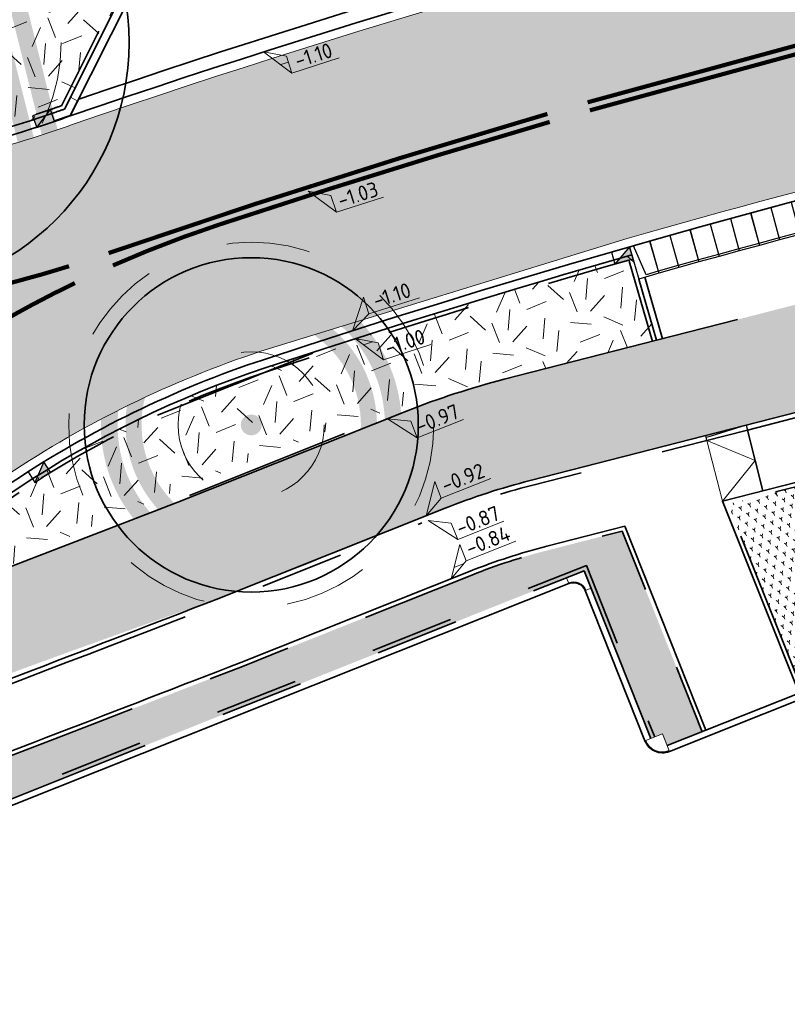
# Model space of a CAD drawing. Header units: metres. Extents: x 126075 to 126745, y 502461 to 502767.
# Tile 30 of 94: x 126613 to 126632, y 502531 to 502554. Entities that reach past the tile are written whole.
import ezdxf
from ezdxf.enums import TextEntityAlignment as Align

# ---------------------------------------------------------------- set-up
doc = ezdxf.new("R2010")
doc.units = ezdxf.units.M
for name, pattern in [('NLCS-HIDDEN', [4, 2, -2]), ('VH-OPSLUITBAND-SO', [10, 4, -2, 2, -2]), ('VH-OPSLUITBAND_VARIANT01-SO', [14, 8, -2, 2, -2]), ('VH-RIJWIELPADBAND-SO', [20, 8, -2, 2, -2, 0, -2, 2, -2]), ('VH-TROTTOIRBAND-SO', [15, 5, -2, 2, -2, 2, -2]), ('VH-TROTTOIRBAND_VARIANT01-SO', [20, 10, -2, 2, -2, 2, -2]), ('VW-11_STREEP', [2, 1, -1]), ('VW-31_STREEP', [4, 3, -1]), ('ZZ-HIDDEN-SO', [4, 2, -2])]:
    doc.linetypes.add(name, pattern=pattern)
doc.layers.get('0').update_dxf_attribs({"linetype": 'CONTINUOUS'})
doc.layers.add('N-GV-GR-BOOM-BESCHERMDEWORTELRUIMTE-GN', color=7, linetype='NLCS-HIDDEN', lineweight=0, plot=False)
doc.layers.add('N-GV-GR-BOOM_SOORT-V', color=7, linetype='CONTINUOUS', lineweight=18, true_color=0x025a01)
doc.layers.add('N-WE-GR-HAAG_01-V', color=7, linetype='CONTINUOUS', lineweight=18, true_color=0x67a552)
for name, color, linetype, lineweight in [('N-WE-GR-BEPLANTING-A-200', 92, 'CONTINUOUS', 18), ('N-WE-GR-BOOM-S', 90, 'CONTINUOUS', 25), ('N-WE-GR-GRAS-A-200', 62, 'CONTINUOUS', 18), ('N-WE-RI-HWA_KOLK-S-200', 154, 'CONTINUOUS', 25), ('N-WE-VH-GESLOTENVERHARDING_ASFALT-V', 253, 'CONTINUOUS', 18), ('N-WE-VH-GESLOTENVERHARDING_ASFALT_ROOD-G', 10, 'CONTINUOUS', 35), ('N-WE-VH-GESLOTENVERHARDING_ASFALT_ROOD-V', 13, 'CONTINUOUS', 18), ('N-WE-VH-GOOT_BSS_ACHTERKANT-G', 170, 'CONTINUOUS', 35), ('N-WE-VH-GOOT_BSS_VOORKANT-G', 170, 'CONTINUOUS', 35), ('N-WE-VH-KANTOPSLUITING_BETONRUG-G', 7, 'ZZ-HIDDEN-SO', 35), ('N-WE-VH-KANTOPSLUITING_ELEMENT_INRIT_180 200-S', 40, 'CONTINUOUS', 25), ('N-WE-VH-KANTOPSLUITING_OPSLUITBAND_100X200-G', 150, 'VH-OPSLUITBAND-SO', 35), ('N-WE-VH-KANTOPSLUITING_OPSLUITBAND_120X250-G', 150, 'VH-OPSLUITBAND-SO', 35), ('N-WE-VH-KANTOPSLUITING_OPSLUITBAND_150X250-G', 150, 'VH-OPSLUITBAND_VARIANT01-SO', 35), ('N-WE-VH-KANTOPSLUITING_RIJWIELPADBAND_40 120_250-G', 10, 'VH-RIJWIELPADBAND-SO', 35), ('N-WE-VH-KANTOPSLUITING_RIJWIELPADBAND_40 120_250_EINDVERLOOPBAND-S', 10, 'CONTINUOUS', 25), ('N-WE-VH-KANTOPSLUITING_TROTTOIRBAND_130X150_250-G', 210, 'VH-TROTTOIRBAND-SO', 35), ('N-WE-VH-KANTOPSLUITING_TROTTOIRBAND_130X150_250_HOEKBLOK-S', 210, 'CONTINUOUS', 25), ('N-WE-VH-KANTOPSLUITING_TROTTOIRBAND_180X200_250-G', 210, 'VH-TROTTOIRBAND_VARIANT01-SO', 35), ('N-WE-VH-KANTOPSLUITING_TROTTOIRBAND_180X200_250_HOEKSTUK-S', 210, 'CONTINUOUS', 25), ('N-WE-VH-KANTOPSLUITING_VOORKANTBAND-G', 50, 'CONTINUOUS', 35), ('N-WE-VH-KANTOPSLUITING_WORTELSCHERM-G', 90, 'BV-BEVER-SO', 35), ('N-WE-VH-KANTVERHARDING_TEGEL-G', 60, 'CONTINUOUS', 18), ('N-WE-VH-MATERIAALGRENS-G', 7, 'ZZ-HIDDEN-SO', 35), ('N-WE-VW-MARKERING_LANGS_STREEP_11_010-G', 7, 'VW-11_STREEP', 13), ('N-WE-VW-MARKERING_LANGS_STREEP_31_010-G', 7, 'VW-31_STREEP', 13), ('N-WE-VW-MARKERING_LANGS_STREEP_DOORGETROKKEN-G', 7, 'CONTINUOUS', 13), ('N-XX-GR-BOOM-T25', 7, 'CONTINUOUS', 25), ('X-XX-AL-AANPIJLING-G', 7, 'CONTINUOUS', 18), ('X-XX-AL-HOOGTELABEL-S-200', 7, 'CONTINUOUS', 18)]:
    doc.layers.add(name, color=color, linetype=linetype, lineweight=lineweight)
doc.styles.add('NLCS-ISO', font='NLCS-ISO.ttf')
doc.styles.add('NLCS-ISO-M200-T25', font='NLCS-ISO.ttf', dxfattribs={"height": 0.5})
doc.linetypes.add('BV-BEVER-SO', pattern='A,0.5,[17,NLCS.SHX,S=1,R=0,X=0,Y=0],-1,[17,NLCS.SHX,S=1,R=0,X=0,Y=0],-1,0.5', length=3)
pattern_1 = [(21.58014110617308, (126551.914, 502551.3593220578), (1.124203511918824, 2.595412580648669), [0.5, -1.5]), (21.58014110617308, (126552.4955317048, 502552.8797893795), (1.124203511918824, 2.595412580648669), [0.5, -1.5]), (111.5801411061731, (126551.8425192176, 502552.0838153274), (-2.595412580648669, 1.124203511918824), [0.5, -1.5]), (111.5801411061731, (126552.3289808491, 502553.0289899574), (-2.595412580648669, 1.124203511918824), [0.5, -1.5]), (66.58014110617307, (126551.7710384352, 502552.8083085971), (-0.7356045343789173, 1.859808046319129), [0.4999999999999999, -2.328427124]), (156.5801411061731, (126552.9368944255, 502551.7639045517), (-1.859808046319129, -0.7356045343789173), [0.4999999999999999, -2.328427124]), (48.14519230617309, (126552.1582706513, 502552.1011656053), (1.859808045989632, 0.735604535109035), [0.5, -3.972135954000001]), (48.14519230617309, (126552.6273820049, 502553.3620916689), (1.859808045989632, 0.735604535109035), [0.5, -3.972135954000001]), (85.01508992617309, (126553.2158656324, 502551.8742452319), (-0.7356045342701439, 1.859808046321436), [0.5, -3.972135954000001]), (85.01508992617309, (126552.0479299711, 502552.3801368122), (-0.7356045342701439, 1.859808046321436), [0.5, -3.972135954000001]), (85.01508992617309, (126552.8827639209, 502552.1726463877), (-0.7356045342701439, 1.859808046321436), [0.5, -3.972135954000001]), (138.1451923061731, (126551.5094175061, 502552.3822164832), (-0.7356045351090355, 1.859808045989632), [0.5, -3.972135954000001]), (175.0150899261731, (126552.1756209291, 502551.7854141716), (-1.859808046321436, -0.7356045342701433), [0.5, -3.972135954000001])]
pattern_2 = [(0, (0, 0), (0, 6.985), [5.08, -1.905]), (90, (0, 0), (-6.985, 4.277078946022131e-16), [5.08, -1.905])]

# ---------------------------------------------------------------- blocks, each defined once
blk = doc.blocks.new('SVH-INRITELEMENT_180 200_180X800X500_MIDDEN')
for p, q in [((0, 0), (0, 0.8000000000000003)), ((0, 0.8000000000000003), (0.5, 0.8000000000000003)), ((0, 0.75), (0.5, 0.75)), ((0.5, 0), (0.5, 0.8000000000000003)), ((0, 0), (0.5, 0))]:
    blk.add_line(p, q)
blk = doc.blocks.new('SVH-INRITELEMENT_180 200_180X800X500_RECHTS')
for p, q in [((0, 0), (0, 0.8)), ((0, 0.8), (0.5, 0.8)), ((0, 0.75), (0.3, 0.75)), ((0.3, 0.7500000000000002), (0.405263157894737, 0)), ((0.5, 0), (0.5, 0.8)), ((0, 0), (0.5, 0))]:
    blk.add_line(p, q)
blk = doc.blocks.new('SVH-TROTTOIRBAND HOEKBLOK_130 150X250_R300_H90INW_VB-MM')
at = {"linetype": 'Continuous', "lineweight": 0}
blk.add_lwpolyline([(450.0000000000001, 149.9999999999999), (449.9999999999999, -300.0000000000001), (299.9999999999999, -300, 0.414213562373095), (-3.847371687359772e-14, 0), (1.83697019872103e-14, 150)], format="xyb", close=True, dxfattribs=at)
blk.add_arc((-5.684341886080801e-14, -300), 320, 0, 90, dxfattribs=at)
blk = doc.blocks.new('SVH-TROTTOIRBAND HOEKBLOK_130 150X250_R450_H90UITW_HD-MM')
at = {"linetype": 'Continuous', "lineweight": 0}
for q in [(450.0000000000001, 449.9999999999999), (0, 0)]:
    blk.add_line((8.266365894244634e-14, 450), q, dxfattribs=at)
for radius in [450, 430]:
    blk.add_arc((8.266365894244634e-14, 450), radius, 270, 0, dxfattribs=at)
blk = doc.blocks.new('SVH-TROTTOIRBAND HOEKSTUK_180 200X250_L400_H135UITW_VB-MM')
at = {"linetype": 'Continuous', "lineweight": 0}
blk.add_lwpolyline([(82.84271247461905, 200), (-141.4213562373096, 424.2640687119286), (-282.842712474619, 282.842712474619), (0, 0), (400.0000000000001, 0), (400.0000000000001, 199.9999999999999)], close=True, dxfattribs=at)
blk.add_lwpolyline([(-268.7005768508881, 296.98484809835), (8.28427124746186, 20.00000000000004), (400.0000000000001, 20)], dxfattribs=at)
blk = doc.blocks.new('N-SGR-BOOM_WAAIER_2E')
h = blk.add_hatch(color=256)
h.dxf.hatch_style = 1
edge = h.paths.add_edge_path()
edge.add_arc((4.163336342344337e-17, -5.551115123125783e-17), 0.2493841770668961, 0, 360)
at = {"layer": 'N-GV-GR-BOOM_SOORT-V', "transparency": 33554559}
h = blk.add_hatch(color=256, dxfattribs=at)
h.dxf.hatch_style = 1
h.paths.add_polyline_path([(3.786528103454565, 3.8426406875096), (2.649209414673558, -4.796152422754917), (-2.649209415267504, -4.796152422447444), (-3.786528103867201, 3.842640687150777)], flags=16)
h.paths.add_polyline_path([(4.242640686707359, 4.242640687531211), (2.999999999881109, -5.196152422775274), (-3.000000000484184, -5.196152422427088), (-4.242640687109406, 4.242640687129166)])
h = blk.add_hatch(color=256, dxfattribs=at)
h.dxf.hatch_style = 1
h.paths.add_polyline_path([(3.102359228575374, 3.242640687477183), (2.123023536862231, -4.196152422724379), (-2.123023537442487, -4.196152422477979), (-3.102359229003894, 3.242640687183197)], flags=16)
h.paths.add_polyline_path([(3.558471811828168, 3.642640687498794), (2.473814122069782, -4.596152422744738), (-2.473814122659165, -4.596152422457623), (-3.558471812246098, 3.642640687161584)])
at = {"lineweight": 35}
blk.add_circle((0, 0), 6, dxfattribs=at)
at = {"layer": 'N-GV-GR-BOOM-BESCHERMDEWORTELRUIMTE-GN'}
for radius in [4.370193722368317, 1.75]:
    blk.add_circle((-4.020463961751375e-10, 4.218057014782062e-10), radius, dxfattribs=at)
at = {"layer": 'N-XX-GR-BOOM-T25', "style": 'NLCS-ISO-M200-T25'}
blk.add_attdef('SOORT', text='', height=0.5, dxfattribs=at).set_placement((-4.020463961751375e-10, -2.459902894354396), align=Align.MIDDLE_CENTER)
blk = doc.blocks.new('N-SGR-BOOM_BOL_2E')
h = blk.add_hatch(color=256)
h.dxf.hatch_style = 1
edge = h.paths.add_edge_path()
edge.add_arc((0, 0), 0.25, 0, 360)
at = {"layer": 'N-GV-GR-BOOM_SOORT-V', "transparency": 33554559}
h = blk.add_hatch(color=256, dxfattribs=at)
h.dxf.hatch_style = 1
h.paths.add_polyline_path([(-3.6, 4.440892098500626e-16, 1), (3.6, 0, 1)])
h.paths.add_polyline_path([(3.2, 0, -1), (-3.2, 4.440892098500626e-16, -1)], flags=16)
h = blk.add_hatch(color=256, dxfattribs=at)
h.dxf.hatch_style = 1
edge = h.paths.add_edge_path()
edge.add_arc((2.220446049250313e-16, -4.440892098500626e-16), 3.009631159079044, 0, 360)
edge = h.paths.add_edge_path(flags=16)
edge.add_arc((4.440892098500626e-16, -6.661338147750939e-16), 2.626330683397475, 0, 360)
at = {"lineweight": 35}
blk.add_circle((0, 0), 4, dxfattribs=at)
at = {"layer": 'N-GV-GR-BOOM-BESCHERMDEWORTELRUIMTE-GN'}
for radius in [4.370193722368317, 1.75]:
    blk.add_circle((-4.020463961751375e-10, 4.218057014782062e-10), radius, dxfattribs=at)
at = {"layer": 'N-XX-GR-BOOM-T25', "style": 'NLCS-ISO-M200-T25'}
blk.add_attdef('SOORT', text='', height=0.5, dxfattribs=at).set_placement((-4.020463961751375e-10, -0.8730997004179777), align=Align.MIDDLE_CENTER)
blk = doc.blocks.new('SVH-RIJWIELPAD EINDVERLOOPBAND_40 120X250_MAAIVELD_LINKS_L1000_HD-MM')
blk.add_line((0, 40), (-100, 40))
blk.add_lwpolyline([(0, 0), (-1000, 0), (-1000, 120), (0, 120)], close=True)
at = {"flags": 128}
blk.add_lwpolyline([(-100, 40), (-900, 0)], dxfattribs=at)
blk = doc.blocks.new('SRI-KOLK_TROTTOIR-SO')
blk.add_hatch(color=256).paths.add_polyline_path([(1.125000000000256, 1.499999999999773), (-1.124999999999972, 1.499999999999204), (-1.124999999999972, 5.684341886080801e-13)])
blk.add_line((-1.124999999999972, 0), (1.124999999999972, 1.499999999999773))
at = {"flags": 128}
blk.add_lwpolyline([(-1.124999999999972, 0), (1.124999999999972, 0), (1.124999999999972, 1.499999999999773), (-1.124999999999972, 1.499999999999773)], close=True, dxfattribs=at)
blk = doc.blocks.new('SZZ-HOOGTELABEL_02-SO')
h = blk.add_hatch()
h.set_pattern_fill('ANGLE', color=256)
h.set_pattern_definition(pattern_2)
h.paths.add_polyline_path([(2.460741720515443, 3.435148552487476), (-6.661338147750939e-16, -4.440892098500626e-16), (2.460741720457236, 1.312415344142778)])
for p, q in [((2.460741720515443, 3.435148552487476), (0, 0)), ((2.460741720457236, 1.312415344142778), (2.460741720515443, 3.435148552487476)), ((0, 0), (2.460741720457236, 1.312415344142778)), ((8.837532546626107, 1.312415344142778), (2.460741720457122, 1.312415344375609))]:
    blk.add_line(p, q)
at = {"style": 'NLCS-ISO'}
blk.add_attdef('...', text='', height=1.8, dxfattribs=at).set_placement((5.772751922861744, 2.615252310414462), align=Align.MIDDLE)
blk = doc.blocks.new('SZZ-HOOGTELABEL_04-SO')
h = blk.add_hatch()
h.set_pattern_fill('ANGLE', color=256)
h.set_pattern_definition(pattern_2)
h.paths.add_polyline_path([(2.460741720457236, -1.312415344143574), (0, -4.547473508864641e-13), (2.460741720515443, -3.435148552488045)])
for p, q in [((0, -4.547473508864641e-13), (2.460741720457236, -1.312415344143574)), ((2.460741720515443, -3.435148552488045), (0, -4.547473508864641e-13)), ((2.460741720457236, -1.312415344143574), (2.460741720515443, -3.435148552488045)), ((8.399460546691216, -3.435325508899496), (2.460741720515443, -3.435148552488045))]:
    blk.add_line(p, q)
at = {"style": 'NLCS-ISO'}
blk.add_attdef('...', text='', height=1.8, dxfattribs=at).set_placement((5.549947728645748, -2.195441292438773), align=Align.MIDDLE)

msp = doc.modelspace()

# ---------------------------------------------------------------- hatches: boundary and pattern name
at = {"layer": 'N-WE-GR-BEPLANTING-A-200', "transparency": 33554559}
h = msp.add_hatch(dxfattribs=at)
h.set_pattern_fill('AGR-BEPLANTING_SOORT_01-SO', color=256, scale=0.2, pattern_type=2)
h.set_pattern_definition([(81.81310223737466, (126553.0787220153, 502551.8229484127), (-0.1815185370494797, 0.1427737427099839), [0.05773520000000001, -0.1732052]), (141.8131022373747, (126553.0787220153, 502551.8229484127), (-0.2144049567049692, -0.08581279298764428), [0.05773520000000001, -0.1732052]), (291.8131022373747, (126553.0787220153, 502551.8229484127), (0.1815184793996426, -0.1427738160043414), [0.05, -0.35])])
edge = h.paths.add_edge_path()
edge.add_line((126630.4583035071, 502542.7410622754), (126632.7413159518, 502543.3254211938))
edge.add_line((126632.7413159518, 502543.3254211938), (126635.6988047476, 502540.9450408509))
edge.add_line((126635.6988047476, 502540.9450408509), (126636.0295124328, 502540.0819886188))
edge.add_arc((126635.6885174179, 502540.0031064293), 0.3500000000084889, -68.29968474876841, 13.025088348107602, ccw=False)
edge.add_line((126635.8179305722, 502539.6779107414), (126632.2495320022, 502538.2578497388))
edge.add_line((126632.2495320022, 502538.2578497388), (126630.4583035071, 502542.7410622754))
at = {"layer": 'N-WE-GR-GRAS-A-200', "transparency": 33554559}
h = msp.add_hatch(dxfattribs=at)
h.set_pattern_fill('AGR-GRAS_02-SO', color=256, scale=0.2, pattern_type=2)
h.set_pattern_definition(pattern_1)
edge = h.paths.add_edge_path()
edge.add_line((126615.223900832, 502557.8800698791), (126614.2987920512, 502557.7085141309))
edge.add_arc((126621.1842123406, 502520.5303223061), 37.81040808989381, 100.4923262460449, 110.6146892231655)
edge.add_line((126607.8718626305, 502555.9197035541), (126603.8546616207, 502554.3283182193))
edge.add_line((126603.8546616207, 502554.3283182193), (126605.5324874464, 502549.9496556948))
edge.add_arc((126614.4661721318, 502522.6755053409), 28.69999999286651, 98.90126291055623, 108.1362783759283, ccw=False)
edge.add_arc((126606.1880014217, 502575.5311756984), 24.80000000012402, 278.9012629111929, 289.0176571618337)
edge.add_line((126614.2693176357, 502552.0848043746), (126614.2679539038, 502552.0889182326))
edge.add_line((126614.2679539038, 502552.0889182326), (126614.5690011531, 502552.1887145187))
edge.add_line((126614.5690011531, 502552.1887145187), (126614.7113070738, 502552.4721537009))
edge.add_line((126614.7113070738, 502552.4721537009), (126616.0421648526, 502555.1229024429))
edge.add_line((126616.0421648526, 502555.1229024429), (126615.223900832, 502557.8800698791))
h = msp.add_hatch(dxfattribs=at)
h.set_pattern_fill('AGR-GRAS_02-SO', color=256, scale=0.2, pattern_type=2)
h.set_pattern_definition(pattern_1)
edge = h.paths.add_edge_path()
edge.add_line((126609.0667302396, 502540.710023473), (126609.5639533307, 502539.4206616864))
edge.add_arc((126597.547614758, 502566.9089793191), 29.99999998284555, 293.612229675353, 298.4515669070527)
edge.add_arc((126635.6227583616, 502496.6417050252), 49.91999999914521, 111.6936099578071, 118.4515669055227, ccw=False)
edge.add_line((126617.1701732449, 502543.0260612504), (126620.2584971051, 502544.2546556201))
edge.add_arc((126630.3941117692, 502518.7767099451), 27.42000000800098, 104.35716334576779, 111.6936099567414, ccw=False)
edge.add_line((126623.5948932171, 502545.3403510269), (126628.7427438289, 502546.657992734))
edge.add_line((126628.7427438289, 502546.657992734), (126628.3176774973, 502548.1244037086))
edge.add_line((126628.3176774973, 502548.1244037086), (126628.1535230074, 502548.7013668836))
edge.add_arc((126689.911410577, 502332.5509486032), 224.7999999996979, 105.9455491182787, 108.2810165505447)
edge.add_arc((126627.1758362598, 502522.4568403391), 24.7999999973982, 108.2810165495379, 123.6663094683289)
edge.add_arc((126597.5178366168, 502566.9838327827), 28.69999999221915, 293.72832976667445, 303.666309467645, ccw=False)
at = {"layer": 'N-WE-GR-HAAG_01-V', "transparency": 33554559}
h = msp.add_hatch(color=256, dxfattribs=at)
h.dxf.hatch_style = 1
edge = h.paths.add_edge_path()
edge.add_line((126569.6052840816, 502519.4814081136), (126570.0502346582, 502518.4777373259))
edge.add_line((126570.0502346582, 502518.4777373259), (126570.0497996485, 502518.4788304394))
edge.add_line((126570.0497996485, 502518.4788304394), (126627.0105822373, 502541.1453756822))
edge.add_line((126627.0105822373, 502541.1453756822), (126627.1769705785, 502540.7272669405))
edge.add_line((126627.1769705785, 502540.7272669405), (126628.6079103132, 502537.1315317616))
edge.add_line((126628.6079103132, 502537.1315317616), (126628.8866494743, 502537.2424573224))
edge.add_line((126628.8866494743, 502537.2424573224), (126628.9975750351, 502536.9637181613))
edge.add_line((126628.9975750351, 502536.9637181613), (126629.8337925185, 502537.2964948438))
edge.add_line((126629.8337925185, 502537.2964948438), (126627.9251310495, 502542.0926725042))
edge.add_line((126627.9251310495, 502542.0926725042), (126626.1469144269, 502541.637520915))
edge.add_arc((126629.8663994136, 502527.105988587), 15.00000001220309, 104.3571633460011, 111.6936099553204)
edge.add_line((126624.3217524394, 502541.0435956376), (126618.8297891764, 502538.8587874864))
edge.add_arc((125879.8398095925, 504449.2461610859), 2048.337400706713, 290.6216010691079, 291.1478306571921, ccw=False)
edge.add_line((126601.2530315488, 502532.1522483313), (126573.1043850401, 502520.9541777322))
edge.add_arc((126610.1721838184, 502427.9930333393), 100.07894920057, 111.7393984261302, 113.912997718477)
at = {"layer": 'N-WE-VH-GESLOTENVERHARDING_ASFALT-V'}
h = msp.add_hatch(color=256, dxfattribs=at)
h.dxf.hatch_style = 1
edge = h.paths.add_edge_path(flags=16)
edge.add_arc((126597.5178366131, 502566.9838327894), 24.99999999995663, 282.1651217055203, 288.1810494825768)
edge.add_arc((126597.5178366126, 502566.9838327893), 25.00000000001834, 288.1810494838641, 293.6835586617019)
edge.add_arc((126597.5178366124, 502566.9838327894), 25.00000000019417, 293.6835586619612, 299.6994864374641)
edge.add_arc((126609.4086577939, 502546.1365698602), 1.000000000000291, 299.6994864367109, 462.1651217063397)
edge.add_arc((126614.4661721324, 502522.6755053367), 24.999999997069, 102.1651217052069, 108.1810494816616)
edge.add_arc((126614.466172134, 502522.6755053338), 25.00000000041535, 108.1810494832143, 113.683558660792)
edge.add_arc((126614.466172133, 502522.675505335), 24.99999999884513, 113.683558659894, 119.6994864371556)
edge.add_arc((126602.5753509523, 502543.5227682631), 1.000000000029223, 119.6994864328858, 282.1651217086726)
edge = h.paths.add_edge_path(flags=16)
edge.add_line((126520.5810116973, 502507.4817281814), (126528.4824387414, 502510.6159450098))
edge.add_line((126528.4824387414, 502510.6159450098), (126529.7991632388, 502511.137580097))
edge.add_arc((126529.4308513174, 502512.0672823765), 0.9999999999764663, 291.6115467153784, 382.9269713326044)
edge.add_line((126530.3518534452, 502512.456839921), (126529.9621932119, 502513.3780848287))
edge.add_arc((126529.041191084, 502512.9885272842), 1.00000000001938, 22.92697133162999, 111.6115467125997)
edge.add_line((126528.6728791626, 502513.9182295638), (126527.3775029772, 502513.4050518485))
edge.add_line((126527.3775029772, 502513.4050518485), (126519.4759377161, 502510.2708350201))
edge.add_line((126519.4759377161, 502510.2708350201), (126512.9248190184, 502507.6755363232))
edge.add_arc((126513.2931309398, 502506.7458340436), 1.000000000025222, 111.6115467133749, 201.8333718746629)
edge.add_line((126512.3648615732, 502506.3739254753), (126512.7367729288, 502505.4456491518))
edge.add_arc((126513.6650422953, 502505.81755772), 0.9999999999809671, 201.8333718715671, 291.6115467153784)
edge.add_line((126514.0333542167, 502504.8878554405), (126520.5808734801, 502507.4817281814))
edge.add_line((126520.5808734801, 502507.4817281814), (126520.5810116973, 502507.4817281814))
edge = h.paths.add_edge_path()
edge.add_line((126517.4702753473, 502515.3335787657), (126517.99592961, 502514.0067089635))
edge.add_arc((126515.5597342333, 502521.6267451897), 8.000000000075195, 213.100814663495, 287.7295542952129, ccw=False)
edge.add_line((126508.8580466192, 502517.2578342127), (126510.3449332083, 502517.8928730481))
edge.add_arc((126518.8918056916, 502530.4897623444), 15.22270177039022, 212.7818433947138, 235.84347189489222, ccw=False)
edge.add_line((126506.0934984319, 502522.2475550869), (126516.3901282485, 502491.7833219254))
edge.add_line((126516.3901282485, 502491.7833219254), (126516.7697807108, 502491.9333434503))
edge.add_line((126516.7697807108, 502491.9333434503), (126516.3394223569, 502493.1008467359))
edge.add_arc((126523.8456967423, 502495.8677664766), 8.000000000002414, 111.61154671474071, 200.2346055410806, ccw=False)
edge.add_line((126520.8992013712, 502503.3053847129), (126522.0541211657, 502503.7629190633))
edge.add_line((126522.0541211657, 502503.7629190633), (126522.3690538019, 502502.9679581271))
edge.add_arc((126532.7772465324, 502491.8768074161), 15.21000000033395, 112.48962595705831, 133.180527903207, ccw=False)
edge.add_line((126526.9591759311, 502505.9300687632), (126529.8588672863, 502507.1305451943))
edge.add_line((126529.8588672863, 502507.1305451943), (126546.3453798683, 502516.7143279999))
edge.add_arc((126613.7472824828, 502397.6267446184), 136.8388431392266, 112.92576721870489, 119.50925268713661, ccw=False)
edge.add_line((126560.4433273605, 502523.6567305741), (126595.6157548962, 502537.4335116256))
edge.add_arc((126604.9008984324, 502513.9957171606), 25.20999999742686, 97.93309799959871, 111.61154671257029, ccw=False)
edge.add_arc((126597.0545661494, 502569.4643405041), 30.81092509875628, 278.1481515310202, 287.8648255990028)
edge.add_line((126606.5065065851, 502540.1390284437), (126608.7316956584, 502541.0112806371))
edge.add_arc((126597.5178366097, 502566.9838327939), 28.29000000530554, 293.3526620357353, 303.6663094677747)
edge.add_arc((126627.1758362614, 502522.4568403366), 25.21000000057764, 108.27614285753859, 123.666309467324, ccw=False)
edge.add_line((126619.2700533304, 502546.3951505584), (126628.0383361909, 502549.0948627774))
edge.add_arc((126689.9114105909, 502332.5509485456), 225.2100000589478, 102.11259845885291, 105.9462238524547, ccw=False)
edge.add_arc((126689.9269624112, 502332.4690190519), 225.2933688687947, 97.1708774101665, 102.11209339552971, ccw=False)
edge.add_arc((126689.9112641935, 502332.5527134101), 225.2083696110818, 92.3144128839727, 97.16957279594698, ccw=False)
edge.add_arc((126689.9202429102, 502332.0111495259), 225.7498546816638, 90.48797407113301, 92.31113917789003, ccw=False)
edge.add_line((126687.9976101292, 502557.7528168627), (126705.12544268, 502557.8983715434))
edge.add_line((126705.12544268, 502557.8983715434), (126705.0780247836, 502563.4781700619))
edge.add_line((126705.0780247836, 502563.4781700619), (126671.8879248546, 502563.1961160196))
edge.add_arc((126672.584702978, 502463.3761940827), 99.82235378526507, 90.39993817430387, 97.54443862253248)
edge.add_arc((126689.9114107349, 502332.5509482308), 231.7900004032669, 97.54443863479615, 108.9131759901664)
edge.add_arc((126606.1021073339, 502575.9406617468), 25.62785397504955, 278.9493136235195, 289.7927084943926, ccw=False)
edge.add_arc((126614.462157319, 502522.6955870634), 28.2695389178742, 98.8995344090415, 108.5153692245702)
edge.add_line((126605.4849100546, 502549.5018524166), (126603.2485715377, 502548.6464327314))
edge.add_arc((126614.6902553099, 502522.2917116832), 28.73122776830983, 113.46767581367, 122.9296570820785)
edge.add_arc((126585.2137033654, 502567.8038515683), 25.49258610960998, 290.8007830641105, 302.9296571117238, ccw=False)
edge.add_line((126594.2666238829, 502543.9728512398), (126545.4605844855, 502524.641516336))
edge.add_line((126545.4605844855, 502524.641516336), (126524.5884510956, 502516.3731451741))
edge.add_arc((126518.8918056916, 502530.4897623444), 15.22270177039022, 264.64178361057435, 291.9761364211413, ccw=False)
at = {"layer": 'N-WE-VH-GESLOTENVERHARDING_ASFALT_ROOD-V', "transparency": 33554687}
h = msp.add_hatch(color=256, dxfattribs=at)
h.dxf.hatch_style = 1
edge = h.paths.add_edge_path()
edge.add_line((126686.9932172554, 502554.7493315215), (126705.1503951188, 502554.9084755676))
edge.add_line((126705.1503951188, 502554.9084755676), (126705.1289267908, 502557.4883863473))
edge.add_line((126705.1289267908, 502557.4883863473), (126688.0010981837, 502557.3428317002))
edge.add_arc((126690.450111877, 502332.5561647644), 224.8000073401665, 90.6242033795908, 90.88314187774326)
edge.add_arc((126689.2854505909, 502352.9574249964), 204.3849873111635, 90.64483721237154, 92.3698663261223)
edge.add_line((126680.8340950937, 502557.1676050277), (126680.8583171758, 502556.5682336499))
edge.add_line((126680.8583171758, 502556.5682336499), (126680.3587476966, 502556.547486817))
edge.add_line((126680.3587476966, 502556.547486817), (126679.8592256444, 502556.5256259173))
edge.add_line((126679.8592256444, 502556.5256259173), (126679.3597535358, 502556.5026510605))
edge.add_line((126679.3597535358, 502556.5026510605), (126678.8603339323, 502556.4785623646))
edge.add_line((126678.8603339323, 502556.4785623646), (126678.3609692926, 502556.4533599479))
edge.add_line((126678.3609692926, 502556.4533599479), (126677.8616621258, 502556.4270439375))
edge.add_line((126677.8616621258, 502556.4270439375), (126677.3624148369, 502556.3996144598))
edge.add_line((126677.3624148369, 502556.3996144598), (126676.8632299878, 502556.3710716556))
edge.add_line((126676.8632299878, 502556.3710716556), (126676.3641100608, 502556.3414156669))
edge.add_line((126676.3641100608, 502556.3414156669), (126675.8650574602, 502556.3106466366))
edge.add_line((126675.8650574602, 502556.3106466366), (126675.3660747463, 502556.2787647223))
edge.add_line((126675.3660747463, 502556.2787647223), (126674.8671643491, 502556.2457700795))
edge.add_line((126674.8671643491, 502556.2457700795), (126674.3683288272, 502556.2116628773))
edge.add_line((126674.3683288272, 502556.2116628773), (126673.8695705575, 502556.1764432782))
edge.add_line((126673.8695705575, 502556.1764432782), (126673.3708921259, 502556.140111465))
edge.add_line((126673.3708921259, 502556.140111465), (126672.8722959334, 502556.1026676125))
edge.add_line((126672.8722959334, 502556.1026676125), (126672.3737844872, 502556.0641119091))
edge.add_line((126672.3737844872, 502556.0641119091), (126671.8753602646, 502556.0244445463))
edge.add_line((126671.8753602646, 502556.0244445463), (126671.3770257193, 502555.9836657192))
edge.add_line((126671.3770257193, 502555.9836657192), (126670.8787834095, 502555.9417756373))
edge.add_line((126670.8787834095, 502555.9417756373), (126670.380635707, 502555.8987745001))
edge.add_line((126670.380635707, 502555.8987745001), (126669.8825851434, 502555.8546625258))
edge.add_line((126669.8825851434, 502555.8546625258), (126669.3846342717, 502555.8094399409))
edge.add_line((126669.3846342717, 502555.8094399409), (126668.8867854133, 502555.7631069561))
edge.add_line((126668.8867854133, 502555.7631069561), (126668.3890411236, 502555.7156638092))
edge.add_line((126668.3890411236, 502555.7156638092), (126667.8914039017, 502555.6671107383))
edge.add_line((126667.8914039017, 502555.6671107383), (126667.3938762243, 502555.6174479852))
edge.add_line((126667.3938762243, 502555.6174479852), (126666.8964604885, 502555.5666757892))
edge.add_line((126666.8964604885, 502555.5666757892), (126666.3991592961, 502555.5147944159))
edge.add_line((126666.3991592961, 502555.5147944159), (126665.9019749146, 502555.4618041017))
edge.add_line((126665.9019749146, 502555.4618041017), (126665.4049100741, 502555.4077051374))
edge.add_line((126665.4049100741, 502555.4077051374), (126664.9079670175, 502555.3524977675))
edge.add_line((126664.9079670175, 502555.3524977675), (126664.4111483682, 502555.2961822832))
edge.add_line((126664.4111483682, 502555.2961822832), (126663.9144565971, 502555.2387589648))
edge.add_line((126663.9144565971, 502555.2387589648), (126663.4178939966, 502555.1802280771))
edge.add_line((126663.4178939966, 502555.1802280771), (126662.9214632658, 502555.1205899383))
edge.add_line((126662.9214632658, 502555.1205899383), (126662.4251667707, 502555.0598448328))
edge.add_line((126662.4251667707, 502555.0598448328), (126661.9290070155, 502554.9979930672))
edge.add_line((126661.9290070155, 502554.9979930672), (126661.4110348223, 502554.9340574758))
edge.add_arc((126664.1096812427, 502537.4942988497), 17.64731915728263, 98.79624331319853, 104.4663793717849)
edge.add_line((126659.7011716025, 502554.5820990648), (126643.0320242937, 502550.3154710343))
edge.add_line((126643.0320242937, 502550.3154710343), (126628.7427438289, 502546.657992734))
edge.add_line((126628.7427438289, 502546.657992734), (126625.1004993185, 502545.72572534))
edge.add_arc((126629.8663994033, 502527.1059886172), 19.21999998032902, 104.3571633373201, 111.6936099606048)
edge.add_line((126622.7618584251, 502544.9647090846), (126617.2882697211, 502542.7872106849))
edge.add_arc((126210.895717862, 503581.4162511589), 1115.30497619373, 290.4018241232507, 291.36930631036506, ccw=False)
edge.add_line((126599.6931375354, 502536.0733617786), (126571.5444910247, 502524.8752911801))
edge.add_arc((126609.4033405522, 502429.709310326), 102.4199999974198, 111.6936099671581, 116.0361342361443)
edge.add_arc((126609.4033405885, 502429.7093102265), 102.4200001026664, 116.0361342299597, 120.1698863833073)
edge.add_line((126557.9305687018, 502518.25540091), (126553.0946039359, 502515.4442038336))
edge.add_line((126553.0946039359, 502515.4442038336), (126531.4575352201, 502502.8663486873))
edge.add_line((126531.4575352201, 502502.8663486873), (126529.6368008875, 502501.8079367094))
edge.add_arc((126528.6214710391, 502503.5311040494), 2.000050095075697, 201.7514972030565, 300.5075707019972, ccw=False)
edge.add_line((126526.7638247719, 502502.7899220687), (126525.8166204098, 502505.1640074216))
edge.add_arc((126532.7772465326, 502491.876807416), 15.00000000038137, 117.6482228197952, 133.4979649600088)
edge.add_line((126522.4523143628, 502502.7577897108), (126523.3795696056, 502500.4171885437))
edge.add_arc((126520.5904627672, 502499.3122527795), 2.999999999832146, -38.92423144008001, 21.611546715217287, ccw=False)
edge.add_arc((126528.7592265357, 502492.7151853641), 7.499999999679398, 141.075768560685, 162.0602522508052)
edge.add_arc((126518.7697265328, 502495.9493606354), 3.000000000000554, 291.5616960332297, 342.0602522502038, ccw=False)
edge.add_line((126519.8722351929, 502493.1592934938), (126517.7842219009, 502492.3342048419))
edge.add_arc((126532.7772465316, 502491.8768074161), 14.99999999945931, 178.2525996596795, 188.3220407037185)
edge.add_line((126517.9351937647, 502489.7057547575), (126521.4369095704, 502491.0894748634))
edge.add_arc((126627.1512272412, 502513.1911271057), 107.9999999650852, 191.8087142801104, 194.0628541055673)
edge.add_arc((126627.151227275, 502513.1911271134), 107.9999999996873, 194.0628541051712, 201.0451295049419)
edge.add_line((126526.3550578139, 502474.4079835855), (126529.4166157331, 502475.5880898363))
edge.add_arc((126637.5669915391, 502516.5198728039), 115.6369951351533, 194.4038615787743, 200.7302018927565, ccw=False)
edge.add_line((126525.5648836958, 502487.7545728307), (126524.6489251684, 502492.100619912))
edge.add_arc((126529.6882223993, 502493.1626855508), 5.150000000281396, 120.16988638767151, 191.901297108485, ccw=False)
edge.add_line((126527.1000094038, 502497.6150617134), (126527.1753942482, 502497.4853808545))
edge.add_line((126527.1753942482, 502497.4853808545), (126559.1869827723, 502516.0940532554))
edge.add_arc((126609.4033404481, 502429.7093104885), 99.91999980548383, 116.5752063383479, 120.1698863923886, ccw=False)
edge.add_arc((126610.5218977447, 502427.2127677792), 102.6532550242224, 111.7586366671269, 116.5101796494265, ccw=False)
edge.add_line((126572.4685988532, 502522.5523566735), (126600.6361754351, 502533.757958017))
edge.add_arc((126732.2782878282, 502215.1048941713), 344.7744492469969, 109.3218369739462, 112.4465230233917, ccw=False)
edge.add_line((126618.2013602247, 502540.4598932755), (126623.6859662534, 502542.6417745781))
edge.add_arc((126629.8663994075, 502527.1059886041), 16.71999999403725, 104.3571633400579, 111.69360995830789, ccw=False)
edge.add_line((126625.7204134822, 502543.3038032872), (126660.3210857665, 502552.1601770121))
edge.add_arc((126664.4422751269, 502536.0592392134), 16.61999999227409, 96.54066146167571, 104.3571633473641, ccw=False)
edge.add_arc((126681.7503842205, 502422.7882086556), 131.1955721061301, 90.4080947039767, 98.41581263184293, ccw=False)
edge.add_arc((126680.1155586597, 502571.5464959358), 17.58000000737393, 272.2832458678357, 282.614133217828)
edge.add_arc((126687.2130375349, 502539.8309509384), 14.92000000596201, 90.84418431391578, 102.61413321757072, ccw=False)

# ---------------------------------------------------------------- linework, layer by layer
at = {"layer": 'N-WE-VH-GESLOTENVERHARDING_ASFALT_ROOD-G', "flags": 128}
msp.add_lwpolyline([(126609.4289596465, 502539.7630408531), (126617.2882697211, 502542.7872106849), (126622.7618584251, 502544.9647090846, -0.03202222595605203), (126625.1004993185, 502545.72572534), (126628.7427438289, 502546.657992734)], format="xyb", dxfattribs=at)
at = {"layer": 'N-WE-VH-GOOT_BSS_ACHTERKANT-G'}
msp.add_lwpolyline([(126614.9123380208, 502552.4268189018, -0.04930352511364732), (126659.4114340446, 502562.8551184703, -0.01555306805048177), (126665.6192261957, 502563.4815096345)], format="xyb", dxfattribs=at)
at = {"layer": 'N-WE-VH-GOOT_BSS_VOORKANT-G'}
msp.add_lwpolyline([(126614.7105675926, 502552.0249407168, -0.04964996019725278), (126659.4527895, 502562.5428449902, -0.01637447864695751), (126665.9688137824, 502563.1895288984)], format="xyb", dxfattribs=at)
at = {"layer": 'N-WE-VH-KANTOPSLUITING_BETONRUG-G'}
for points in [[(126603.950198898, 502554.3661646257), (126605.5919198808, 502550.0741849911, -0.03948909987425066), (126610.0098858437, 502551.1286512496, 0.04414660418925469), (126614.2345703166, 502552.1786013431, -0.0002991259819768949), (126614.4974097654, 502552.2689917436), (126615.9713700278, 502555.2047662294, -4.69107745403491e-05), (126616.0131507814, 502555.2186366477, -4.69107745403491e-05)], [(126628.6493280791, 502546.6306452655), (126628.0815256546, 502548.5767695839, 0.01007563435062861), (126619.4279928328, 502545.9102179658, 0.0672320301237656), (126613.4832644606, 502543.0141620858, -0.04256152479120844), (126609.1940984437, 502540.6569471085), (126609.5217382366, 502539.8003927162)], [(126566.1154235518, 502517.686345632, 0.6401263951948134), (126566.1498372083, 502516.3245792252), (126570.592045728, 502514.4111305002), (126570.7917066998, 502513.9093126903), (126571.3958824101, 502514.1497472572, 0.4142135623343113), (126571.5357270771, 502514.4744678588), (126569.9199106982, 502518.5347700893), (126627.0665208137, 502541.2752621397), (126628.7008233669, 502537.1685069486)]]:
    msp.add_lwpolyline(points, format="xyb", dxfattribs=at)
at = {"layer": 'N-WE-VH-KANTOPSLUITING_OPSLUITBAND_100X200-G', "flags": 128}
msp.add_lwpolyline([(126632.2495320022, 502538.2578497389), (126630.458303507, 502542.7410622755), (126632.7413159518, 502543.3254211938)], dxfattribs=at)
msp.add_lwpolyline([(126566.0492003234, 502517.8209356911, -0.01966044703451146), (126573.1043850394, 502520.9541777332), (126601.2515062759, 502532.1516415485, 0.00243031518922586), (126618.8297891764, 502538.8587874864), (126624.3217524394, 502541.0435956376, -0.0320222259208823), (126626.1469144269, 502541.637520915), (126627.9251310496, 502542.092672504), (126629.8337925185, 502537.2964948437)], format="xyb", dxfattribs=at)
at = {"layer": 'N-WE-VH-KANTOPSLUITING_OPSLUITBAND_120X250-G', "flags": 128}
msp.add_lwpolyline([(126630.920012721, 502544.5108219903), (126643.7881180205, 502547.8045368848)], dxfattribs=at)
at = {"layer": 'N-WE-VH-KANTOPSLUITING_OPSLUITBAND_150X250-G'}
for points in [[(126628.7453256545, 502546.658653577), (126628.3176774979, 502548.1244037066)], [(126629.9267055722, 502537.3334700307), (126632.1566188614, 502538.2208745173)]]:
    msp.add_lwpolyline(points, dxfattribs=at)
at = {"layer": 'N-WE-VH-KANTOPSLUITING_RIJWIELPADBAND_40 120_250-G', "flags": 128}
msp.add_lwpolyline([(126609.9904544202, 502537.1753302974, 0.001092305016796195), (126618.2451887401, 502540.348182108), (126623.7303234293, 502542.5302737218, -0.03202222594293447), (126625.7501693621, 502543.1875510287), (126630.920012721, 502544.5108219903)], format="xyb", dxfattribs=at)
at = {"layer": 'N-WE-VH-KANTOPSLUITING_TROTTOIRBAND_130X150_250-G'}
msp.add_lwpolyline([(126570.7357624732, 502513.7794219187), (126571.4328575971, 502514.0568342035, 0.4142135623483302), (126571.6286401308, 502514.5114430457), (126570.0497996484, 502518.4788304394), (126627.0105822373, 502541.1453756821), (126628.6079103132, 502537.1315317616)], format="xyb", dxfattribs=at)
msp.add_lwpolyline([(126628.9975750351, 502536.9637181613), (126629.9267055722, 502537.3334700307)], dxfattribs=at)
at = {"layer": 'N-WE-VH-KANTOPSLUITING_TROTTOIRBAND_180X200_250-G'}
for points in [[(126603.8572215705, 502554.329332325), (126605.5324874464, 502549.9496556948, -0.04031718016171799), (126610.02535906, 502551.0298556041, 0.04414660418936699), (126614.2671475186, 502552.0840565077, -0.0003430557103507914), (126614.5684669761, 502552.1876505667), (126616.0421648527, 502555.1229024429, -0.04723212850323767), (126659.1244517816, 502565.0312773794, -0.01072877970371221), (126663.4964927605, 502565.5150307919), (126666.035565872, 502563.3943592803, -0.01422029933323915), (126671.7300228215, 502563.6047889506), (126671.8846000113, 502563.6061025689)], [(126609.4289596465, 502539.7630408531), (126609.0667302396, 502540.710023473, 0.04338981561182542), (126613.4278289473, 502543.0973901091, -0.06723203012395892), (126619.3966250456, 502546.0051709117, -0.01019075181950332), (126628.1535230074, 502548.7013668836)]]:
    msp.add_lwpolyline(points, format="xyb", dxfattribs=at)
at = {"layer": 'N-WE-VH-KANTOPSLUITING_VOORKANTBAND-G', "flags": 128}
for points in [[(126603.6712669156, 502554.2556677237), (126605.4139628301, 502549.6997075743, -0.04199054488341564), (126610.0563054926, 502550.8322643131, 0.04414660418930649), (126614.3323019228, 502551.8949668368, -0.0004310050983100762), (126614.7105675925, 502552.0249407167), (126616.1837405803, 502554.9591471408, -0.04714231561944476), (126659.1495161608, 502564.8328505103, -0.0105295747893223), (126663.4318318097, 502565.30845386), (126665.9688137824, 502563.1895288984, -0.01442031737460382), (126671.7317223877, 502563.404796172), (126705.0762402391, 502563.6881624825)], [(126609.24336068, 502539.6884463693), (126608.8116535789, 502540.8170657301, 0.04506361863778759), (126613.3169579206, 502543.2638461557, -0.06723203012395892), (126619.3338894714, 502546.1950768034, -0.07779788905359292), (126687.9993986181, 502557.5428244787), (126705.1272272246, 502557.6883791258)], [(126529.5560753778, 502475.6433754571, -0.02759871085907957), (126525.7109834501, 502487.7887137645), (126524.7957008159, 502492.1315538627, -0.323624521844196), (126527.1753942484, 502497.4853808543), (126559.1869827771, 502516.0940532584, -0.01568603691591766), (126564.7019185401, 502519.0725537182, -0.02130320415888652), (126572.4685988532, 502522.5523566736), (126600.6361754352, 502533.757958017, 0.002322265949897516), (126618.2013602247, 502540.4598932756), (126623.6859662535, 502542.6417745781, -0.03202222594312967), (126625.7204134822, 502543.3038032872), (126660.3210857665, 502552.1601770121, -0.03411915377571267), (126662.549119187, 502552.5710640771, -0.01857861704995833), (126680.8159390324, 502553.9804529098, 0.04510755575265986), (126683.9547487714, 502554.3908257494, -0.0514012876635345), (126686.9932172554, 502554.7493315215), (126705.1503951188, 502554.9084755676)], [(126535.768468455, 502502.4806250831), (126559.1869827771, 502516.0940532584, -0.01568603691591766), (126564.7019185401, 502519.0725537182, -0.02130320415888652), (126572.4685988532, 502522.5523566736), (126600.6361754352, 502533.757958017, 0.002322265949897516), (126618.2013602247, 502540.4598932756), (126623.6859662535, 502542.6417745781, -0.03202222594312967), (126625.7204134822, 502543.3038032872), (126660.3210857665, 502552.1601770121, -0.03411915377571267), (126662.549119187, 502552.5710640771, -0.01857861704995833), (126680.8159390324, 502553.9804529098, 0.04510755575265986), (126683.9547487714, 502554.3908257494, -0.0514012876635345), (126686.9932172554, 502554.7493315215), (126705.1503951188, 502554.9084755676)], [(126632.1566188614, 502538.2208745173), (126630.3231923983, 502542.8097030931), (126632.8255168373, 502543.4501970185), (126635.8234175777, 502541.0385936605), (126635.8386668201, 502540.9992497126), (126636.1547243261, 502540.1838026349, -0.4115854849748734), (126635.8733933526, 502539.5385411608), (126629.0530378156, 502536.8243485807, -0.4142135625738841), (126628.4685407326, 502537.0760689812), (126627.037600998, 502540.67180416, 0.414213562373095), (126626.647936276, 502540.8396177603), (126570.499144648, 502518.494941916)], [(126570.317339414, 502514.2572520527), (126566.0509363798, 502516.0949738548, -0.6401263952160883), (126566.0050515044, 502517.9106623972, -0.01966044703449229), (126573.0674207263, 502521.0470951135), (126601.2154236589, 502532.2449096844, 0.002430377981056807), (126618.7932548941, 502538.9518759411), (126624.2847881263, 502541.1365130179, -0.03202222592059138), (126626.1221178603, 502541.734397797), (126627.9855280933, 502542.2113555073), (126629.9267055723, 502537.3334700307)]]:
    msp.add_lwpolyline(points, format="xyb", dxfattribs=at)
msp.add_lwpolyline([(126628.8907215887, 502546.6958690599), (126628.461673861, 502548.1664161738)], dxfattribs=at)
at = {"layer": 'N-WE-VH-KANTOPSLUITING_WORTELSCHERM-G', "flags": 128}
for points in [[(126616.7986797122, 502544.8667970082), (126620.5142584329, 502546.3481729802)], [(126617.5619113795, 502542.9482580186), (126621.2774901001, 502544.4296339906)]]:
    msp.add_lwpolyline(points, dxfattribs=at)
at = {"layer": 'N-WE-VH-KANTVERHARDING_TEGEL-G', "flags": 128}
for points in [[(126521.6827869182, 502515.52510154, 0.04983357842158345), (126524.5884510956, 502516.3731451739), (126545.4605844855, 502524.6415163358), (126594.266623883, 502543.9728512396, 0.05296891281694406), (126599.0714675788, 502546.4067882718, -0.04131158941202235), (126603.2485715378, 502548.6464327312), (126605.4849100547, 502549.5018524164, -0.04198163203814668), (126610.0887929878, 502550.6247924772, 0.04734857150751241), (126614.7801646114, 502551.8268022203, -0.04964821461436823), (126659.4803598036, 502562.3346626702, -0.03117920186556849), (126671.8879248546, 502563.1961160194), (126683.8876508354, 502563.2980913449), (126705.0780247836, 502563.4781700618)], [(126525.7383921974, 502505.3600796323, -0.02215573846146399), (126526.9591759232, 502505.9300687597), (126529.8588672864, 502507.1305451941), (126546.3453798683, 502516.7143279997, -0.03582941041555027), (126559.7983677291, 502523.244054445), (126595.6157548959, 502537.4335116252, -0.05975445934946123), (126601.42149718, 502538.9644549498, 0.04242240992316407), (126606.5065065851, 502540.1390284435), (126608.7316956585, 502541.0112806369, 0.04503217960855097), (126613.2005433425, 502543.4386250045, -0.06725339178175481), (126619.2700533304, 502546.3951505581), (126628.0383361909, 502549.0948627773, -0.01672890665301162), (126642.6547951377, 502552.747125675, -0.02156346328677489), (126661.8038299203, 502556.0002058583, -0.02118780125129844), (126680.816642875, 502557.5773734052, -0.007955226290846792), (126687.997610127, 502557.7528168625), (126705.1254426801, 502557.8983715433)]]:
    msp.add_lwpolyline(points, format="xyb", dxfattribs=at)
at = {"layer": 'N-WE-VH-MATERIAALGRENS-G', "flags": 128}
for points in [[(126628.7427438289, 502546.6579927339), (126643.1774329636, 502550.3526897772)], [(126631.2919612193, 502543.0576687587), (126630.9200127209, 502544.5108219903)]]:
    msp.add_lwpolyline(points, dxfattribs=at)
at = {"layer": 'N-WE-VW-MARKERING_LANGS_STREEP_11_010-G', "ltscale": 5, "const_width": 0.1, "flags": 128}
for points in [[(126627.0946738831, 502552.3508976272, -0.01860986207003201), (126643.6133915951, 502556.4135257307)], [(126627.1487475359, 502552.1583440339, -0.01860991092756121), (126643.6530405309, 502556.2174932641)]]:
    msp.add_lwpolyline(points, format="xyb", dxfattribs=at)
at = {"layer": 'N-WE-VW-MARKERING_LANGS_STREEP_31_010-G', "ltscale": 5, "const_width": 0.1, "flags": 128}
for points in [[(126615.6290449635, 502548.7455141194, -0.01205077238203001), (126626.1320257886, 502552.0734988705)], [(126615.731282, 502548.4488040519, -0.02393048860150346), (126618.2673847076, 502549.4234769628, -0.009078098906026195), (126626.1878257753, 502551.8814406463, -0.009078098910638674)]]:
    msp.add_lwpolyline(points, format="xyb", dxfattribs=at)
at = {"layer": 'N-WE-VW-MARKERING_LANGS_STREEP_DOORGETROKKEN-G', "const_width": 0.1, "flags": 128}
for points in [[(126612.6994047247, 502547.8877022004, 0.0180826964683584), (126614.6798967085, 502548.4304798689, 0.0180826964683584)], [(126614.8187290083, 502548.0275638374, 0.01560826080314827), (126613.2475087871, 502547.2068240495)]]:
    msp.add_lwpolyline(points, format="xyb", dxfattribs=at)
at = {"layer": 'X-XX-AL-AANPIJLING-G', "flags": 128}
for points in [[(126629.9512438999, 502544.2628563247), (126630.3231923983, 502542.8097030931)], [(126629.9512438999, 502544.2628563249), (126631.1059869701, 502543.7842453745), (126630.3231923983, 502542.8097030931)]]:
    msp.add_lwpolyline(points, dxfattribs=at)

# ---------------------------------------------------------------- block references
at = {"layer": 'N-WE-GR-BOOM-S', "rotation": 21.56}
msp.add_blockref('N-SGR-BOOM_WAAIER_2E', (126610.1198824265, 502553.7835339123), dxfattribs=at)
at = {"layer": 'N-WE-GR-BOOM-S'}
msp.add_blockref('N-SGR-BOOM_BOL_2E', (126619.0420014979, 502544.6343142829), dxfattribs=at)
at = {"layer": 'N-WE-RI-HWA_KOLK-S-200', "xscale": 0.2, "yscale": 0.2, "zscale": 0.2}
for p, rotation in [((126614.1197432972, 502551.8211845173), 19.14266261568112), ((126627.8824196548, 502548.8320270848), 196.0422969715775), ((126613.8888208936, 502543.6336017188), 212.7577274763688)]:
    msp.add_blockref('SRI-KOLK_TROTTOIR-SO', p, dxfattribs=dict(at, rotation=rotation))
at = {"layer": 'N-WE-VH-KANTOPSLUITING_ELEMENT_INRIT_180 200-S'}
for name, p, rotation in [('SVH-INRITELEMENT_180 200_180X800X500_MIDDEN', (126631.9664828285, 502549.9617299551), 194.987382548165), ('SVH-INRITELEMENT_180 200_180X800X500_MIDDEN', (126630.9973444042, 502549.7011162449), 195.2429391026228), ('SVH-INRITELEMENT_180 200_180X800X500_MIDDEN', (126631.4817683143, 502549.8319634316), 195.1151608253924), ('SVH-INRITELEMENT_180 200_180X800X500_MIDDEN', (126630.0293780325, 502549.4361824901), 195.4984956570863), ('SVH-INRITELEMENT_180 200_180X800X500_MIDDEN', (126630.5132135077, 502549.5691890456), 195.370717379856), ('SVH-INRITELEMENT_180 200_180X800X500_MIDDEN', (126629.545840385, 502549.3020972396), 195.6262739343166), ('SVH-INRITELEMENT_180 200_180X800X500_RECHTS', (126628.5796681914, 502549.0306933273), 195.8818304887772), ('SVH-INRITELEMENT_180 200_180X800X500_MIDDEN', (126629.0626029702, 502549.1669339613), 195.754052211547)]:
    msp.add_blockref(name, p, dxfattribs=dict(at, rotation=rotation))
at = {"layer": 'N-WE-VH-KANTOPSLUITING_RIJWIELPADBAND_40 120_250_EINDVERLOOPBAND-S', "xscale": 0.001, "yscale": 0.001, "zscale": 0.001, "rotation": 194.3571633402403}
msp.add_blockref('SVH-RIJWIELPAD EINDVERLOOPBAND_40 120X250_MAAIVELD_LINKS_L1000_HD-MM', (126629.92148802, 502544.3791085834), dxfattribs=at)
at = {"layer": 'N-WE-VH-KANTOPSLUITING_TROTTOIRBAND_130X150_250_HOEKBLOK-S', "xscale": -0.001, "yscale": 0.001, "zscale": 0.001}
for name, p, rotation in [('SVH-TROTTOIRBAND HOEKBLOK_130 150X250_R300_H90INW_VB-MM', (126627.037600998, 502540.67180416), 291.7003152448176), ('SVH-TROTTOIRBAND HOEKBLOK_130 150X250_R450_H90UITW_HD-MM', (126629.0530378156, 502536.8243485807), 21.70031524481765)]:
    msp.add_blockref(name, p, dxfattribs=dict(at, rotation=rotation))
at = {"layer": 'N-WE-VH-KANTOPSLUITING_TROTTOIRBAND_180X200_250_HOEKSTUK-S', "xscale": 0.001, "yscale": 0.001, "zscale": 0.001, "rotation": 63.34020846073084}
msp.add_blockref('SVH-TROTTOIRBAND HOEKSTUK_180 200X250_L400_H135UITW_VB-MM', (126614.7105675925, 502552.0249407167), dxfattribs=at)
at = {"layer": 'X-XX-AL-HOOGTELABEL-S-200', "xscale": 0.2, "yscale": 0.2, "zscale": 0.2}
for name, p, rotation, values in [('SZZ-HOOGTELABEL_04-SO', (126619.3391342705, 502553.5567263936), 17.70948990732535, {'...': '-1.10'}), ('SZZ-HOOGTELABEL_04-SO', (126620.4028219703, 502550.2256573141), 17.70948990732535, {'...': '-1.03'}), ('SZZ-HOOGTELABEL_02-SO', (126621.4684701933, 502546.8884486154), 17.70948990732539, {'...': '-1.10'}), ('SZZ-HOOGTELABEL_04-SO', (126621.5293083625, 502546.6979263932), 17.70948990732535, {'...': '-1.00'}), ('SZZ-HOOGTELABEL_04-SO', (126622.3056602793, 502544.7832247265), 21.61154671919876, {'...': '-0.97'}), ('SZZ-HOOGTELABEL_02-SO', (126623.2297681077, 502542.46029022), 21.61154671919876, {'...': '-0.92'}), ('SZZ-HOOGTELABEL_04-SO', (126623.2741252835, 502542.3487893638), 21.61154671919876, {'...': '-0.87'}), ('SZZ-HOOGTELABEL_02-SO', (126623.8285899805, 502540.9550286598), 21.61154671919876, {'...': '-0.84'})]:
    msp.add_blockref(name, p, dxfattribs=dict(at, rotation=rotation)).add_auto_attribs(values)

doc.saveas('drawing.dxf')
